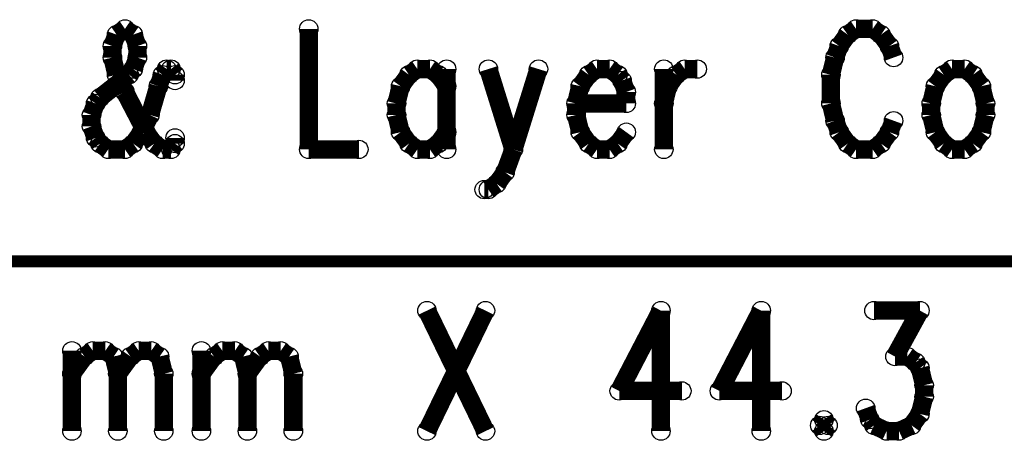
# Model space of a CAD drawing. Extents: x 97 to 162, y 100 to 201.
# Tile 46 of 47: x 105.64 to 113.8, y 197.83 to 201.32. Entities that reach past the tile are written whole.
import ezdxf

# ---------------------------------------------------------------- set-up
doc = ezdxf.new("R2010")
doc.units = 0
doc.layers.get('0').update_dxf_attribs({"linetype": 'CONTINUOUS'})
doc.layers.add('C-MASK_GBR', color=7, linetype='CONTINUOUS')
doc.layers.add('C-SILK_GBR', color=6, linetype='CONTINUOUS')

# ---------------------------------------------------------------- blocks, each defined once
blk = doc.blocks.new('ROUND_6')
blk.add_circle((0, 0), 0.0762)

msp = doc.modelspace()

# ---------------------------------------------------------------- linework, layer by layer
at = {"layer": 'C-MASK_GBR'}
for points, const_width in [([(106.50982, 201.24293), (106.440478, 201.195178)], 0.1524), ([(106.579162, 201.195178), (106.50982, 201.24293)], 0.1524), ([(108.03382, 201.24293), (108.03382, 200.242678)], 0.1524), ([(112.571276, 201.24293), (112.501934, 201.195178)], 0.1524), ([(112.709706, 201.24293), (112.571276, 201.24293)], 0.1524), ([(112.779048, 201.195178), (112.709706, 201.24293)], 0.1524), ([(106.440478, 201.195178), (106.405934, 201.099928)], 0.1524), ([(106.613706, 201.099928), (106.579162, 201.195178)], 0.1524), ([(112.501934, 201.195178), (112.432592, 201.099928)], 0.1524), ([(112.84839, 201.099928), (112.779048, 201.195178)], 0.1524), ([(106.405934, 201.099928), (106.405934, 201.004678)], 0.1524), ([(106.613706, 201.004678), (106.613706, 201.099928)], 0.1524), ([(112.432592, 201.099928), (112.398048, 201.004678)], 0.1524), ([(112.882934, 201.004678), (112.84839, 201.099928)], 0.1524), ([(106.405934, 201.004678), (106.440478, 200.86193)], 0.1524), ([(106.579162, 200.909428), (106.613706, 201.004678)], 0.1524), ([(112.398048, 201.004678), (112.36325, 200.86193)], 0.1524), ([(106.544364, 200.86193), (106.579162, 200.909428)], 0.1524), ([(106.856276, 200.909428), (106.821478, 200.86193)], 0.1524), ([(106.89082, 200.909428), (106.856276, 200.909428)], 0.1524), ([(106.925364, 200.86193), (106.89082, 200.909428)], 0.1524), ([(108.93425, 200.909428), (108.865162, 200.86193)], 0.1524), ([(109.03839, 200.909428), (108.93425, 200.909428)], 0.1524), ([(109.107478, 200.86193), (109.03839, 200.909428)], 0.1524), ([(109.17682, 200.909428), (109.17682, 200.242678)], 0.1524), ([(109.523276, 200.909428), (109.731048, 200.242678)], 0.1524), ([(109.93882, 200.909428), (109.731048, 200.242678)], 0.1524), ([(110.423706, 200.909428), (110.354364, 200.86193)], 0.1524), ([(110.527592, 200.909428), (110.423706, 200.909428)], 0.1524), ([(110.596934, 200.86193), (110.527592, 200.909428)], 0.1524), ([(110.977934, 200.909428), (110.977934, 200.242678)], 0.1524), ([(111.08182, 200.86193), (111.151162, 200.909428)], 0.1524), ([(111.151162, 200.909428), (111.255048, 200.909428)], 0.1524), ([(113.36782, 200.909428), (113.298478, 200.86193)], 0.1524), ([(113.471706, 200.909428), (113.36782, 200.909428)], 0.1524), ([(113.541048, 200.86193), (113.471706, 200.909428)], 0.1524), ([(106.302048, 200.67143), (106.544364, 200.86193)], 0.1524), ([(106.440478, 200.86193), (106.50982, 200.718928)], 0.1524), ([(106.821478, 200.86193), (106.786934, 200.76668)], 0.1524), ([(106.925364, 200.814178), (106.925364, 200.86193)], 0.1524), ([(108.865162, 200.86193), (108.79582, 200.76668)], 0.1524), ([(109.17682, 200.76668), (109.107478, 200.86193)], 0.1524), ([(110.354364, 200.86193), (110.285276, 200.76668)], 0.1524), ([(110.631478, 200.814178), (110.596934, 200.86193)], 0.1524), ([(111.012478, 200.76668), (111.08182, 200.86193)], 0.1524), ([(112.36325, 200.86193), (112.36325, 200.623678)], 0.1524), ([(113.298478, 200.86193), (113.22939, 200.76668)], 0.1524), ([(113.61039, 200.76668), (113.541048, 200.86193)], 0.1524), ([(106.786934, 200.76668), (106.717592, 200.528428)], 0.1524), ([(108.79582, 200.76668), (108.761276, 200.623678)], 0.1524), ([(110.285276, 200.76668), (110.250478, 200.623678)], 0.1524), ([(110.666276, 200.718928), (110.631478, 200.814178)], 0.1524), ([(110.977934, 200.623678), (111.012478, 200.76668)], 0.1524), ([(113.22939, 200.76668), (113.194592, 200.623678)], 0.1524), ([(113.644934, 200.623678), (113.61039, 200.76668)], 0.1524), ([(106.26725, 200.623678), (106.302048, 200.67143)], 0.1524), ([(106.50982, 200.718928), (106.683048, 200.38568)], 0.1524), ([(110.666276, 200.623678), (110.666276, 200.718928)], 0.1524), ([(106.232706, 200.528428), (106.26725, 200.623678)], 0.1524), ([(108.761276, 200.623678), (108.761276, 200.528428)], 0.1524), ([(110.250478, 200.623678), (110.666276, 200.623678)], 0.1524), ([(110.250478, 200.623678), (110.250478, 200.528428)], 0.1524), ([(112.36325, 200.623678), (112.398048, 200.48093)], 0.1524), ([(113.194592, 200.623678), (113.194592, 200.528428)], 0.1524), ([(113.644934, 200.528428), (113.644934, 200.623678)], 0.1524), ([(106.232706, 200.433178), (106.232706, 200.528428)], 0.1524), ([(106.717592, 200.528428), (106.64825, 200.38568)], 0.1524), ([(108.761276, 200.528428), (108.79582, 200.38568)], 0.1524), ([(110.250478, 200.528428), (110.285276, 200.38568)], 0.1524), ([(113.194592, 200.528428), (113.22939, 200.38568)], 0.1524), ([(113.61039, 200.38568), (113.644934, 200.528428)], 0.1524), ([(106.26725, 200.337928), (106.232706, 200.433178)], 0.1524), ([(112.398048, 200.48093), (112.432592, 200.38568)], 0.1524), ([(112.84839, 200.38568), (112.882934, 200.48093)], 0.1524), ([(106.302048, 200.29043), (106.26725, 200.337928)], 0.1524), ([(106.64825, 200.38568), (106.579162, 200.29043)], 0.1524), ([(106.683048, 200.38568), (106.75239, 200.29043)], 0.1524), ([(106.925364, 200.29043), (106.925364, 200.337928)], 0.1524), ([(108.79582, 200.38568), (108.865162, 200.29043)], 0.1524), ([(109.107478, 200.29043), (109.17682, 200.38568)], 0.1524), ([(110.285276, 200.38568), (110.354364, 200.29043)], 0.1524), ([(110.596934, 200.29043), (110.666276, 200.38568)], 0.1524), ([(112.432592, 200.38568), (112.501934, 200.29043)], 0.1524), ([(112.779048, 200.29043), (112.84839, 200.38568)], 0.1524), ([(113.22939, 200.38568), (113.298478, 200.29043)], 0.1524), ([(113.541048, 200.29043), (113.61039, 200.38568)], 0.1524), ([(106.37139, 200.242678), (106.302048, 200.29043)], 0.1524), ([(106.579162, 200.29043), (106.50982, 200.242678)], 0.1524), ([(106.75239, 200.29043), (106.821478, 200.242678)], 0.1524), ([(106.89082, 200.242678), (106.925364, 200.29043)], 0.1524), ([(108.865162, 200.29043), (108.93425, 200.242678)], 0.1524), ([(109.03839, 200.242678), (109.107478, 200.29043)], 0.1524), ([(110.354364, 200.29043), (110.423706, 200.242678)], 0.1524), ([(110.527592, 200.242678), (110.596934, 200.29043)], 0.1524), ([(112.501934, 200.29043), (112.571276, 200.242678)], 0.1524), ([(112.709706, 200.242678), (112.779048, 200.29043)], 0.1524), ([(113.298478, 200.29043), (113.36782, 200.242678)], 0.1524), ([(113.471706, 200.242678), (113.541048, 200.29043)], 0.1524), ([(106.50982, 200.242678), (106.37139, 200.242678)], 0.1524), ([(106.821478, 200.242678), (106.89082, 200.242678)], 0.1524), ([(108.03382, 200.242678), (108.449364, 200.242678)], 0.1524), ([(108.93425, 200.242678), (109.03839, 200.242678)], 0.1524), ([(109.731048, 200.242678), (109.661706, 200.052178)], 0.1524), ([(110.423706, 200.242678), (110.527592, 200.242678)], 0.1524), ([(112.571276, 200.242678), (112.709706, 200.242678)], 0.1524), ([(113.36782, 200.242678), (113.471706, 200.242678)], 0.1524), ([(109.661706, 200.052178), (109.592364, 199.956928)], 0.1524), ([(109.592364, 199.956928), (109.523276, 199.90943)], 0.1524), ([(109.523276, 199.90943), (109.488478, 199.90943)], 0.1524), ([(122.420634, 199.314054), (97.020634, 199.314054)], 0.100076), ([(109.01426, 198.90486), (109.499146, 197.904608)], 0.1524), ([(109.499146, 198.90486), (109.01426, 197.904608)], 0.1524), ([(110.954058, 198.90486), (110.607602, 198.23811)], 0.1524), ([(110.954058, 198.90486), (110.954058, 197.904608)], 0.1524), ([(111.785146, 198.90486), (111.438944, 198.23811)], 0.1524), ([(111.785146, 198.90486), (111.785146, 197.904608)], 0.1524), ([(112.720374, 198.90486), (113.101374, 198.90486)], 0.1524), ([(113.101374, 198.90486), (112.893602, 198.52386)], 0.1524), ([(106.070146, 198.571358), (106.070146, 197.904608)], 0.1524), ([(106.174286, 198.52386), (106.243374, 198.571358)], 0.1524), ([(106.243374, 198.571358), (106.34726, 198.571358)], 0.1524), ([(106.34726, 198.571358), (106.416602, 198.52386)], 0.1524), ([(106.555286, 198.52386), (106.624374, 198.571358)], 0.1524), ([(106.624374, 198.571358), (106.72826, 198.571358)], 0.1524), ([(106.72826, 198.571358), (106.797602, 198.52386)], 0.1524), ([(107.144058, 198.571358), (107.144058, 197.904608)], 0.1524), ([(107.247944, 198.52386), (107.317286, 198.571358)], 0.1524), ([(107.317286, 198.571358), (107.421172, 198.571358)], 0.1524), ([(107.421172, 198.571358), (107.49026, 198.52386)], 0.1524), ([(107.628944, 198.52386), (107.698286, 198.571358)], 0.1524), ([(107.698286, 198.571358), (107.802172, 198.571358)], 0.1524), ([(107.802172, 198.571358), (107.87126, 198.52386)], 0.1524), ([(106.070146, 198.380858), (106.174286, 198.52386)], 0.1524), ([(106.416602, 198.52386), (106.451146, 198.380858)], 0.1524), ([(106.451146, 198.380858), (106.555286, 198.52386)], 0.1524), ([(106.797602, 198.52386), (106.832146, 198.380858)], 0.1524), ([(107.144058, 198.380858), (107.247944, 198.52386)], 0.1524), ([(107.49026, 198.52386), (107.525058, 198.380858)], 0.1524), ([(107.525058, 198.380858), (107.628944, 198.52386)], 0.1524), ([(107.87126, 198.52386), (107.906058, 198.380858)], 0.1524), ([(112.893602, 198.52386), (112.997488, 198.52386)], 0.1524), ([(112.997488, 198.52386), (113.06683, 198.476108)], 0.1524), ([(113.06683, 198.476108), (113.101374, 198.42861)], 0.1524), ([(106.451146, 198.380858), (106.451146, 197.904608)], 0.1524), ([(106.832146, 198.380858), (106.832146, 197.904608)], 0.1524), ([(107.525058, 198.380858), (107.525058, 197.904608)], 0.1524), ([(107.906058, 198.380858), (107.906058, 197.904608)], 0.1524), ([(113.101374, 198.42861), (113.136172, 198.285608)], 0.1524), ([(110.607602, 198.23811), (111.127286, 198.23811)], 0.1524), ([(111.438944, 198.23811), (111.958374, 198.23811)], 0.1524), ([(113.136172, 198.285608), (113.136172, 198.190358)], 0.1524), ([(113.136172, 198.190358), (113.101374, 198.04761)], 0.1524), ([(112.68583, 197.999858), (112.651286, 198.095108)], 0.1524), ([(112.30483, 197.999858), (112.270286, 197.95236)], 0.1524), ([(112.339374, 197.95236), (112.30483, 197.999858)], 0.1524), ([(112.720374, 197.95236), (112.68583, 197.999858)], 0.1524), ([(113.101374, 198.04761), (113.032286, 197.95236)], 0.1524), ([(112.270286, 197.95236), (112.30483, 197.904608)], 0.1524), ([(112.30483, 197.904608), (112.339374, 197.95236)], 0.1524), ([(112.82426, 197.904608), (112.720374, 197.95236)], 0.1524), ([(112.928146, 197.904608), (112.82426, 197.904608)], 0.1524), ([(113.032286, 197.95236), (112.928146, 197.904608)], 0.1524)]:
    msp.add_lwpolyline(points, dxfattribs=dict(at, const_width=const_width))
at = {"layer": 'C-SILK_GBR'}
for points, const_width in [([(106.50982, 201.24293), (106.440478, 201.195178)], 0.1524), ([(106.579162, 201.195178), (106.50982, 201.24293)], 0.1524), ([(108.03382, 201.24293), (108.03382, 200.242678)], 0.1524), ([(112.571276, 201.24293), (112.501934, 201.195178)], 0.1524), ([(112.709706, 201.24293), (112.571276, 201.24293)], 0.1524), ([(112.779048, 201.195178), (112.709706, 201.24293)], 0.1524), ([(106.440478, 201.195178), (106.405934, 201.099928)], 0.1524), ([(106.613706, 201.099928), (106.579162, 201.195178)], 0.1524), ([(112.501934, 201.195178), (112.432592, 201.099928)], 0.1524), ([(112.84839, 201.099928), (112.779048, 201.195178)], 0.1524), ([(106.405934, 201.099928), (106.405934, 201.004678)], 0.1524), ([(106.613706, 201.004678), (106.613706, 201.099928)], 0.1524), ([(112.432592, 201.099928), (112.398048, 201.004678)], 0.1524), ([(112.882934, 201.004678), (112.84839, 201.099928)], 0.1524), ([(106.405934, 201.004678), (106.440478, 200.86193)], 0.1524), ([(106.579162, 200.909428), (106.613706, 201.004678)], 0.1524), ([(112.398048, 201.004678), (112.36325, 200.86193)], 0.1524), ([(106.544364, 200.86193), (106.579162, 200.909428)], 0.1524), ([(106.856276, 200.909428), (106.821478, 200.86193)], 0.1524), ([(106.89082, 200.909428), (106.856276, 200.909428)], 0.1524), ([(106.925364, 200.86193), (106.89082, 200.909428)], 0.1524), ([(108.93425, 200.909428), (108.865162, 200.86193)], 0.1524), ([(109.03839, 200.909428), (108.93425, 200.909428)], 0.1524), ([(109.107478, 200.86193), (109.03839, 200.909428)], 0.1524), ([(109.17682, 200.909428), (109.17682, 200.242678)], 0.1524), ([(109.523276, 200.909428), (109.731048, 200.242678)], 0.1524), ([(109.93882, 200.909428), (109.731048, 200.242678)], 0.1524), ([(110.423706, 200.909428), (110.354364, 200.86193)], 0.1524), ([(110.527592, 200.909428), (110.423706, 200.909428)], 0.1524), ([(110.596934, 200.86193), (110.527592, 200.909428)], 0.1524), ([(110.977934, 200.909428), (110.977934, 200.242678)], 0.1524), ([(111.08182, 200.86193), (111.151162, 200.909428)], 0.1524), ([(111.151162, 200.909428), (111.255048, 200.909428)], 0.1524), ([(113.36782, 200.909428), (113.298478, 200.86193)], 0.1524), ([(113.471706, 200.909428), (113.36782, 200.909428)], 0.1524), ([(113.541048, 200.86193), (113.471706, 200.909428)], 0.1524), ([(106.302048, 200.67143), (106.544364, 200.86193)], 0.1524), ([(106.440478, 200.86193), (106.50982, 200.718928)], 0.1524), ([(106.821478, 200.86193), (106.786934, 200.76668)], 0.1524), ([(106.925364, 200.814178), (106.925364, 200.86193)], 0.1524), ([(108.865162, 200.86193), (108.79582, 200.76668)], 0.1524), ([(109.17682, 200.76668), (109.107478, 200.86193)], 0.1524), ([(110.354364, 200.86193), (110.285276, 200.76668)], 0.1524), ([(110.631478, 200.814178), (110.596934, 200.86193)], 0.1524), ([(111.012478, 200.76668), (111.08182, 200.86193)], 0.1524), ([(112.36325, 200.86193), (112.36325, 200.623678)], 0.1524), ([(113.298478, 200.86193), (113.22939, 200.76668)], 0.1524), ([(113.61039, 200.76668), (113.541048, 200.86193)], 0.1524), ([(106.786934, 200.76668), (106.717592, 200.528428)], 0.1524), ([(108.79582, 200.76668), (108.761276, 200.623678)], 0.1524), ([(110.285276, 200.76668), (110.250478, 200.623678)], 0.1524), ([(110.666276, 200.718928), (110.631478, 200.814178)], 0.1524), ([(110.977934, 200.623678), (111.012478, 200.76668)], 0.1524), ([(113.22939, 200.76668), (113.194592, 200.623678)], 0.1524), ([(113.644934, 200.623678), (113.61039, 200.76668)], 0.1524), ([(106.26725, 200.623678), (106.302048, 200.67143)], 0.1524), ([(106.50982, 200.718928), (106.683048, 200.38568)], 0.1524), ([(110.666276, 200.623678), (110.666276, 200.718928)], 0.1524), ([(106.232706, 200.528428), (106.26725, 200.623678)], 0.1524), ([(108.761276, 200.623678), (108.761276, 200.528428)], 0.1524), ([(110.250478, 200.623678), (110.666276, 200.623678)], 0.1524), ([(110.250478, 200.623678), (110.250478, 200.528428)], 0.1524), ([(112.36325, 200.623678), (112.398048, 200.48093)], 0.1524), ([(113.194592, 200.623678), (113.194592, 200.528428)], 0.1524), ([(113.644934, 200.528428), (113.644934, 200.623678)], 0.1524), ([(106.232706, 200.433178), (106.232706, 200.528428)], 0.1524), ([(106.717592, 200.528428), (106.64825, 200.38568)], 0.1524), ([(108.761276, 200.528428), (108.79582, 200.38568)], 0.1524), ([(110.250478, 200.528428), (110.285276, 200.38568)], 0.1524), ([(113.194592, 200.528428), (113.22939, 200.38568)], 0.1524), ([(113.61039, 200.38568), (113.644934, 200.528428)], 0.1524), ([(106.26725, 200.337928), (106.232706, 200.433178)], 0.1524), ([(112.398048, 200.48093), (112.432592, 200.38568)], 0.1524), ([(112.84839, 200.38568), (112.882934, 200.48093)], 0.1524), ([(106.302048, 200.29043), (106.26725, 200.337928)], 0.1524), ([(106.64825, 200.38568), (106.579162, 200.29043)], 0.1524), ([(106.683048, 200.38568), (106.75239, 200.29043)], 0.1524), ([(106.925364, 200.29043), (106.925364, 200.337928)], 0.1524), ([(108.79582, 200.38568), (108.865162, 200.29043)], 0.1524), ([(109.107478, 200.29043), (109.17682, 200.38568)], 0.1524), ([(110.285276, 200.38568), (110.354364, 200.29043)], 0.1524), ([(110.596934, 200.29043), (110.666276, 200.38568)], 0.1524), ([(112.432592, 200.38568), (112.501934, 200.29043)], 0.1524), ([(112.779048, 200.29043), (112.84839, 200.38568)], 0.1524), ([(113.22939, 200.38568), (113.298478, 200.29043)], 0.1524), ([(113.541048, 200.29043), (113.61039, 200.38568)], 0.1524), ([(106.37139, 200.242678), (106.302048, 200.29043)], 0.1524), ([(106.579162, 200.29043), (106.50982, 200.242678)], 0.1524), ([(106.75239, 200.29043), (106.821478, 200.242678)], 0.1524), ([(106.89082, 200.242678), (106.925364, 200.29043)], 0.1524), ([(108.865162, 200.29043), (108.93425, 200.242678)], 0.1524), ([(109.03839, 200.242678), (109.107478, 200.29043)], 0.1524), ([(110.354364, 200.29043), (110.423706, 200.242678)], 0.1524), ([(110.527592, 200.242678), (110.596934, 200.29043)], 0.1524), ([(112.501934, 200.29043), (112.571276, 200.242678)], 0.1524), ([(112.709706, 200.242678), (112.779048, 200.29043)], 0.1524), ([(113.298478, 200.29043), (113.36782, 200.242678)], 0.1524), ([(113.471706, 200.242678), (113.541048, 200.29043)], 0.1524), ([(106.50982, 200.242678), (106.37139, 200.242678)], 0.1524), ([(106.821478, 200.242678), (106.89082, 200.242678)], 0.1524), ([(108.03382, 200.242678), (108.449364, 200.242678)], 0.1524), ([(108.93425, 200.242678), (109.03839, 200.242678)], 0.1524), ([(109.731048, 200.242678), (109.661706, 200.052178)], 0.1524), ([(110.423706, 200.242678), (110.527592, 200.242678)], 0.1524), ([(112.571276, 200.242678), (112.709706, 200.242678)], 0.1524), ([(113.36782, 200.242678), (113.471706, 200.242678)], 0.1524), ([(109.661706, 200.052178), (109.592364, 199.956928)], 0.1524), ([(109.592364, 199.956928), (109.523276, 199.90943)], 0.1524), ([(109.523276, 199.90943), (109.488478, 199.90943)], 0.1524), ([(122.420634, 199.314054), (97.020634, 199.314054)], 0.100076), ([(109.01426, 198.90486), (109.499146, 197.904608)], 0.1524), ([(109.499146, 198.90486), (109.01426, 197.904608)], 0.1524), ([(110.954058, 198.90486), (110.607602, 198.23811)], 0.1524), ([(110.954058, 198.90486), (110.954058, 197.904608)], 0.1524), ([(111.785146, 198.90486), (111.438944, 198.23811)], 0.1524), ([(111.785146, 198.90486), (111.785146, 197.904608)], 0.1524), ([(112.720374, 198.90486), (113.101374, 198.90486)], 0.1524), ([(113.101374, 198.90486), (112.893602, 198.52386)], 0.1524), ([(106.070146, 198.571358), (106.070146, 197.904608)], 0.1524), ([(106.174286, 198.52386), (106.243374, 198.571358)], 0.1524), ([(106.243374, 198.571358), (106.34726, 198.571358)], 0.1524), ([(106.34726, 198.571358), (106.416602, 198.52386)], 0.1524), ([(106.555286, 198.52386), (106.624374, 198.571358)], 0.1524), ([(106.624374, 198.571358), (106.72826, 198.571358)], 0.1524), ([(106.72826, 198.571358), (106.797602, 198.52386)], 0.1524), ([(107.144058, 198.571358), (107.144058, 197.904608)], 0.1524), ([(107.247944, 198.52386), (107.317286, 198.571358)], 0.1524), ([(107.317286, 198.571358), (107.421172, 198.571358)], 0.1524), ([(107.421172, 198.571358), (107.49026, 198.52386)], 0.1524), ([(107.628944, 198.52386), (107.698286, 198.571358)], 0.1524), ([(107.698286, 198.571358), (107.802172, 198.571358)], 0.1524), ([(107.802172, 198.571358), (107.87126, 198.52386)], 0.1524), ([(106.070146, 198.380858), (106.174286, 198.52386)], 0.1524), ([(106.416602, 198.52386), (106.451146, 198.380858)], 0.1524), ([(106.451146, 198.380858), (106.555286, 198.52386)], 0.1524), ([(106.797602, 198.52386), (106.832146, 198.380858)], 0.1524), ([(107.144058, 198.380858), (107.247944, 198.52386)], 0.1524), ([(107.49026, 198.52386), (107.525058, 198.380858)], 0.1524), ([(107.525058, 198.380858), (107.628944, 198.52386)], 0.1524), ([(107.87126, 198.52386), (107.906058, 198.380858)], 0.1524), ([(112.893602, 198.52386), (112.997488, 198.52386)], 0.1524), ([(112.997488, 198.52386), (113.06683, 198.476108)], 0.1524), ([(113.06683, 198.476108), (113.101374, 198.42861)], 0.1524), ([(106.451146, 198.380858), (106.451146, 197.904608)], 0.1524), ([(106.832146, 198.380858), (106.832146, 197.904608)], 0.1524), ([(107.525058, 198.380858), (107.525058, 197.904608)], 0.1524), ([(107.906058, 198.380858), (107.906058, 197.904608)], 0.1524), ([(113.101374, 198.42861), (113.136172, 198.285608)], 0.1524), ([(110.607602, 198.23811), (111.127286, 198.23811)], 0.1524), ([(111.438944, 198.23811), (111.958374, 198.23811)], 0.1524), ([(113.136172, 198.285608), (113.136172, 198.190358)], 0.1524), ([(113.136172, 198.190358), (113.101374, 198.04761)], 0.1524), ([(112.68583, 197.999858), (112.651286, 198.095108)], 0.1524), ([(112.30483, 197.999858), (112.270286, 197.95236)], 0.1524), ([(112.339374, 197.95236), (112.30483, 197.999858)], 0.1524), ([(112.720374, 197.95236), (112.68583, 197.999858)], 0.1524), ([(113.101374, 198.04761), (113.032286, 197.95236)], 0.1524), ([(112.270286, 197.95236), (112.30483, 197.904608)], 0.1524), ([(112.30483, 197.904608), (112.339374, 197.95236)], 0.1524), ([(112.82426, 197.904608), (112.720374, 197.95236)], 0.1524), ([(112.928146, 197.904608), (112.82426, 197.904608)], 0.1524), ([(113.032286, 197.95236), (112.928146, 197.904608)], 0.1524)]:
    msp.add_lwpolyline(points, dxfattribs=dict(at, const_width=const_width))

# ---------------------------------------------------------------- block references
at = {"layer": 'C-MASK_GBR'}
for p in [(106.50982, 201.24293), (108.03382, 201.24293), (112.571276, 201.24293), (112.709706, 201.24293), (106.440478, 201.195178), (106.579162, 201.195178), (112.501934, 201.195178), (112.779048, 201.195178), (106.405934, 201.099928), (106.613706, 201.099928), (112.432592, 201.099928), (112.84839, 201.099928), (106.405934, 201.004678), (106.613706, 201.004678), (112.398048, 201.004678), (112.882934, 201.004678), (106.579162, 200.909428), (106.856276, 200.909428), (106.89082, 200.909428), (108.93425, 200.909428), (109.03839, 200.909428), (109.17682, 200.909428), (109.523276, 200.909428), (109.93882, 200.909428), (110.423706, 200.909428), (110.527592, 200.909428), (110.977934, 200.909428), (111.151162, 200.909428), (111.255048, 200.909428), (113.36782, 200.909428), (113.36782, 200.909428), (113.471706, 200.909428), (106.440478, 200.86193), (106.544364, 200.86193), (106.821478, 200.86193), (106.925364, 200.86193), (108.865162, 200.86193), (109.107478, 200.86193), (110.354364, 200.86193), (110.596934, 200.86193), (111.08182, 200.86193), (112.36325, 200.86193), (113.298478, 200.86193), (113.541048, 200.86193), (106.786934, 200.76668), (106.925364, 200.814178), (108.79582, 200.76668), (109.17682, 200.76668), (110.285276, 200.76668), (110.631478, 200.814178), (111.012478, 200.76668), (113.22939, 200.76668), (113.61039, 200.76668), (106.302048, 200.67143), (106.50982, 200.718928), (110.666276, 200.718928), (106.26725, 200.623678), (108.761276, 200.623678), (110.250478, 200.623678), (110.250478, 200.623678), (110.666276, 200.623678), (110.977934, 200.623678), (112.36325, 200.623678), (113.194592, 200.623678), (113.644934, 200.623678), (106.232706, 200.528428), (106.717592, 200.528428), (108.761276, 200.528428), (110.250478, 200.528428), (113.194592, 200.528428), (113.644934, 200.528428), (106.232706, 200.433178), (112.398048, 200.48093), (112.882934, 200.48093), (106.26725, 200.337928), (106.64825, 200.38568), (106.683048, 200.38568), (106.925364, 200.337928), (108.79582, 200.38568), (109.17682, 200.38568), (110.285276, 200.38568), (110.666276, 200.38568), (112.432592, 200.38568), (112.84839, 200.38568), (113.22939, 200.38568), (113.61039, 200.38568), (106.302048, 200.29043), (106.579162, 200.29043), (106.75239, 200.29043), (106.925364, 200.29043), (108.865162, 200.29043), (109.107478, 200.29043), (110.354364, 200.29043), (110.596934, 200.29043), (112.501934, 200.29043), (112.779048, 200.29043), (113.298478, 200.29043), (113.541048, 200.29043), (106.37139, 200.242678), (106.50982, 200.242678), (106.821478, 200.242678), (106.89082, 200.242678), (108.03382, 200.242678), (108.449364, 200.242678), (108.93425, 200.242678), (109.03839, 200.242678), (109.17682, 200.242678), (109.731048, 200.242678), (109.731048, 200.242678), (110.423706, 200.242678), (110.527592, 200.242678), (110.977934, 200.242678), (112.571276, 200.242678), (112.709706, 200.242678), (113.36782, 200.242678), (113.471706, 200.242678), (109.661706, 200.052178), (109.592364, 199.956928), (109.488478, 199.90943), (109.523276, 199.90943), (109.01426, 198.90486), (109.499146, 198.90486), (110.954058, 198.90486), (110.954058, 198.90486), (111.785146, 198.90486), (111.785146, 198.90486), (112.720374, 198.90486), (113.101374, 198.90486), (106.070146, 198.571358), (106.243374, 198.571358), (106.34726, 198.571358), (106.624374, 198.571358), (106.72826, 198.571358), (107.144058, 198.571358), (107.317286, 198.571358), (107.421172, 198.571358), (107.698286, 198.571358), (107.802172, 198.571358), (106.174286, 198.52386), (106.416602, 198.52386), (106.555286, 198.52386), (106.797602, 198.52386), (107.247944, 198.52386), (107.49026, 198.52386), (107.628944, 198.52386), (107.87126, 198.52386), (112.893602, 198.52386), (112.997488, 198.52386), (113.06683, 198.476108), (106.070146, 198.380858), (106.451146, 198.380858), (106.451146, 198.380858), (106.451146, 198.380858), (106.832146, 198.380858), (106.832146, 198.380858), (107.144058, 198.380858), (107.525058, 198.380858), (107.525058, 198.380858), (107.906058, 198.380858), (113.101374, 198.42861), (110.607602, 198.23811), (111.127286, 198.23811), (111.438944, 198.23811), (111.958374, 198.23811), (113.136172, 198.285608), (113.136172, 198.190358), (112.651286, 198.095108), (112.30483, 197.999858), (112.30483, 197.999858), (112.68583, 197.999858), (113.101374, 198.04761), (106.070146, 197.904608), (106.451146, 197.904608), (106.832146, 197.904608), (107.144058, 197.904608), (107.525058, 197.904608), (107.906058, 197.904608), (109.01426, 197.904608), (109.499146, 197.904608), (110.954058, 197.904608), (111.785146, 197.904608), (112.270286, 197.95236), (112.30483, 197.904608), (112.339374, 197.95236), (112.720374, 197.95236), (112.82426, 197.904608), (112.928146, 197.904608), (112.928146, 197.904608), (113.032286, 197.95236)]:
    msp.add_blockref('ROUND_6', p, dxfattribs=at)
at = {"layer": 'C-SILK_GBR'}
for p in [(106.50982, 201.24293), (108.03382, 201.24293), (112.571276, 201.24293), (112.709706, 201.24293), (106.440478, 201.195178), (106.579162, 201.195178), (112.501934, 201.195178), (112.779048, 201.195178), (106.405934, 201.099928), (106.613706, 201.099928), (112.432592, 201.099928), (112.84839, 201.099928), (106.405934, 201.004678), (106.613706, 201.004678), (112.398048, 201.004678), (112.882934, 201.004678), (106.579162, 200.909428), (106.856276, 200.909428), (106.89082, 200.909428), (108.93425, 200.909428), (109.03839, 200.909428), (109.17682, 200.909428), (109.523276, 200.909428), (109.93882, 200.909428), (110.423706, 200.909428), (110.527592, 200.909428), (110.977934, 200.909428), (111.151162, 200.909428), (111.255048, 200.909428), (113.36782, 200.909428), (113.36782, 200.909428), (113.471706, 200.909428), (106.440478, 200.86193), (106.544364, 200.86193), (106.821478, 200.86193), (106.925364, 200.86193), (108.865162, 200.86193), (109.107478, 200.86193), (110.354364, 200.86193), (110.596934, 200.86193), (111.08182, 200.86193), (112.36325, 200.86193), (113.298478, 200.86193), (113.541048, 200.86193), (106.786934, 200.76668), (106.925364, 200.814178), (108.79582, 200.76668), (109.17682, 200.76668), (110.285276, 200.76668), (110.631478, 200.814178), (111.012478, 200.76668), (113.22939, 200.76668), (113.61039, 200.76668), (106.302048, 200.67143), (106.50982, 200.718928), (110.666276, 200.718928), (106.26725, 200.623678), (108.761276, 200.623678), (110.250478, 200.623678), (110.250478, 200.623678), (110.666276, 200.623678), (110.977934, 200.623678), (112.36325, 200.623678), (113.194592, 200.623678), (113.644934, 200.623678), (106.232706, 200.528428), (106.717592, 200.528428), (108.761276, 200.528428), (110.250478, 200.528428), (113.194592, 200.528428), (113.644934, 200.528428), (106.232706, 200.433178), (112.398048, 200.48093), (112.882934, 200.48093), (106.26725, 200.337928), (106.64825, 200.38568), (106.683048, 200.38568), (106.925364, 200.337928), (108.79582, 200.38568), (109.17682, 200.38568), (110.285276, 200.38568), (110.666276, 200.38568), (112.432592, 200.38568), (112.84839, 200.38568), (113.22939, 200.38568), (113.61039, 200.38568), (106.302048, 200.29043), (106.579162, 200.29043), (106.75239, 200.29043), (106.925364, 200.29043), (108.865162, 200.29043), (109.107478, 200.29043), (110.354364, 200.29043), (110.596934, 200.29043), (112.501934, 200.29043), (112.779048, 200.29043), (113.298478, 200.29043), (113.541048, 200.29043), (106.37139, 200.242678), (106.50982, 200.242678), (106.821478, 200.242678), (106.89082, 200.242678), (108.03382, 200.242678), (108.449364, 200.242678), (108.93425, 200.242678), (109.03839, 200.242678), (109.17682, 200.242678), (109.731048, 200.242678), (109.731048, 200.242678), (110.423706, 200.242678), (110.527592, 200.242678), (110.977934, 200.242678), (112.571276, 200.242678), (112.709706, 200.242678), (113.36782, 200.242678), (113.471706, 200.242678), (109.661706, 200.052178), (109.592364, 199.956928), (109.488478, 199.90943), (109.523276, 199.90943), (109.01426, 198.90486), (109.499146, 198.90486), (110.954058, 198.90486), (110.954058, 198.90486), (111.785146, 198.90486), (111.785146, 198.90486), (112.720374, 198.90486), (113.101374, 198.90486), (106.070146, 198.571358), (106.243374, 198.571358), (106.34726, 198.571358), (106.624374, 198.571358), (106.72826, 198.571358), (107.144058, 198.571358), (107.317286, 198.571358), (107.421172, 198.571358), (107.698286, 198.571358), (107.802172, 198.571358), (106.174286, 198.52386), (106.416602, 198.52386), (106.555286, 198.52386), (106.797602, 198.52386), (107.247944, 198.52386), (107.49026, 198.52386), (107.628944, 198.52386), (107.87126, 198.52386), (112.893602, 198.52386), (112.997488, 198.52386), (113.06683, 198.476108), (106.070146, 198.380858), (106.451146, 198.380858), (106.451146, 198.380858), (106.451146, 198.380858), (106.832146, 198.380858), (106.832146, 198.380858), (107.144058, 198.380858), (107.525058, 198.380858), (107.525058, 198.380858), (107.906058, 198.380858), (113.101374, 198.42861), (110.607602, 198.23811), (111.127286, 198.23811), (111.438944, 198.23811), (111.958374, 198.23811), (113.136172, 198.285608), (113.136172, 198.190358), (112.651286, 198.095108), (112.30483, 197.999858), (112.30483, 197.999858), (112.68583, 197.999858), (113.101374, 198.04761), (106.070146, 197.904608), (106.451146, 197.904608), (106.832146, 197.904608), (107.144058, 197.904608), (107.525058, 197.904608), (107.906058, 197.904608), (109.01426, 197.904608), (109.499146, 197.904608), (110.954058, 197.904608), (111.785146, 197.904608), (112.270286, 197.95236), (112.30483, 197.904608), (112.339374, 197.95236), (112.720374, 197.95236), (112.82426, 197.904608), (112.928146, 197.904608), (112.928146, 197.904608), (113.032286, 197.95236)]:
    msp.add_blockref('ROUND_6', p, dxfattribs=at)

doc.saveas('drawing.dxf')
